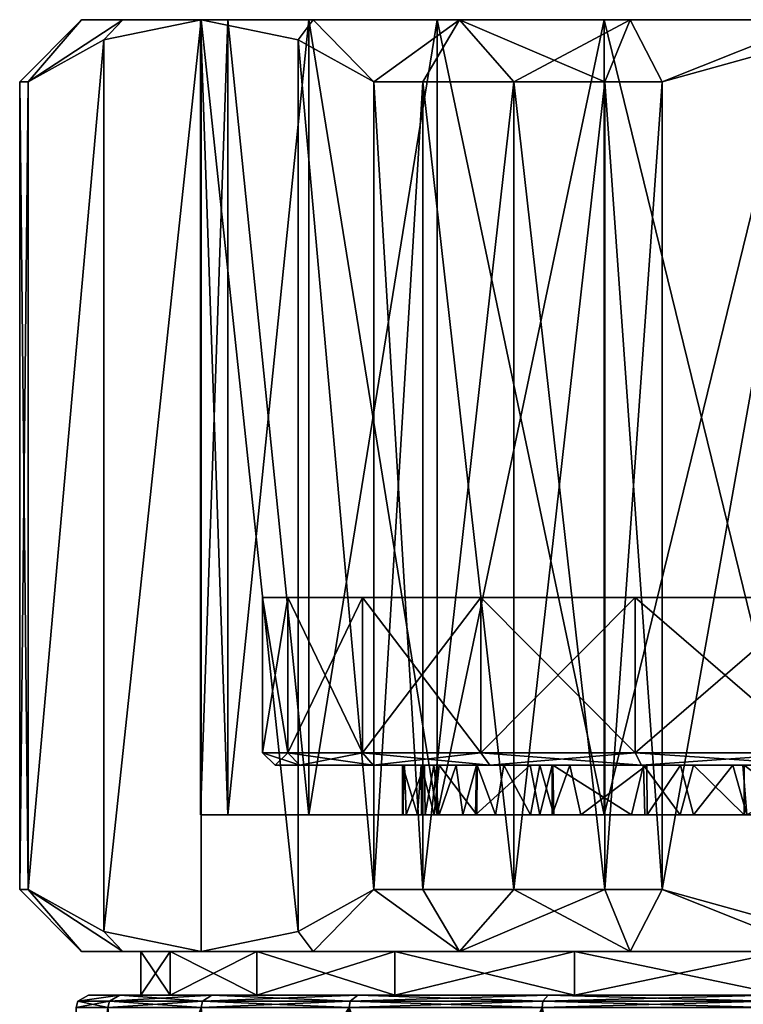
# Model space of a CAD drawing. Extents: x -0.144 to 0.144, y -0.21 to -0.001.
# Tile 253 of 256: x -0.091 to -0.079, y -0.017 to -0.001. Entities that reach past the tile are written whole.
import ezdxf

# ---------------------------------------------------------------- set-up
doc = ezdxf.new("R2010")
doc.units = 0
doc.layers.add('mesh', color=7, linetype='CONTINUOUS')

msp = doc.modelspace()

# ---------------------------------------------------------------- meshes
at = {"layer": 'mesh'}
mesh = msp.add_polyface(dxfattribs=at)
corners = [(-0.089603, -0.001798, 0.006259), (-0.090822, -0.015475, 0.004147), (-0.090822, -0.002475, 0.004147), (-0.089603, -0.016152, 0.006259), (-0.089603, -0.001798, -0.003321), (-0.090822, -0.015475, -0.001209), (-0.089603, -0.016152, -0.003321), (-0.090822, -0.002475, -0.001209), (-0.088535, -0.016475, -0.002145), (-0.089296, -0.016475, -0.00322), (-0.089964, -0.016475, -0.000117), (-0.08901, -0.016475, 0.001469), (-0.089964, -0.016475, 0.003056), (-0.089296, -0.016475, 0.006158), (-0.090958, -0.015475, 0.003162), (-0.090958, -0.015475, 0.001469), (-0.090958, -0.015475, -0.000223), (-0.090958, -0.002475, 0.003162), (-0.090958, -0.002475, 0.001469), (-0.090958, -0.002475, -0.000223), (-0.089296, -0.001475, 0.006158), (-0.089964, -0.001475, 0.003056), (-0.089296, -0.001475, -0.00322), (-0.089964, -0.001475, -0.000117), (-0.089377, -0.020759, 0.005906), (-0.089492, -0.020799, 0.005342), (-0.089537, -0.017375, 0.005351), (-0.090048, -0.017375, 0.001469), (-0.089986, -0.020975, 0.000102), (-0.089537, -0.017375, -0.002413), (-0.089977, -0.02097, 0.001469), (-0.08901, -0.017175, 0.001469), (-0.089848, -0.017175, 0.001469), (-0.089344, -0.017175, -0.002361), (-0.088535, -0.017175, 0.005083), (-0.089344, -0.017175, 0.0053), (-0.090021, -0.017275, 0.001469), (-0.089511, -0.017275, 0.005345), (-0.089511, -0.017275, -0.002406)]
mesh.append_faces([[corners[k] for k in face] for face in [(0, 1, 2, 2), (0, 3, 1, 1), (4, 5, 6, 6), (7, 5, 4, 4), (8, 9, 10, 10), (11, 12, 13, 13), (10, 12, 11, 11), (9, 5, 10, 10), (9, 6, 5, 5), (13, 1, 3, 3), (12, 1, 13, 13), (12, 14, 1, 1), (12, 15, 14, 14), (10, 15, 12, 12), (10, 16, 15, 15), (5, 16, 10, 10), (14, 2, 1, 1), (14, 17, 2, 2), (15, 17, 14, 14), (15, 18, 17, 17), (16, 18, 15, 15), (16, 19, 18, 18), (5, 19, 16, 16), (5, 7, 19, 19), (2, 20, 0, 0), (2, 21, 20, 20), (17, 21, 2, 2), (22, 7, 4, 4), (23, 7, 22, 22), (23, 19, 7, 7), (21, 19, 23, 23), (21, 18, 19, 19), (17, 18, 21, 21), (24, 25, 26, 26), (27, 28, 29, 29), (26, 30, 27, 27), (31, 32, 33, 33), (34, 35, 32, 32), (26, 36, 37, 37), (27, 36, 26, 26), (27, 38, 36, 36), (29, 38, 27, 27), (37, 36, 35, 35), (38, 33, 36, 36), (36, 32, 35, 35), (36, 33, 32, 32)]])
mesh = msp.add_polyface(dxfattribs=at)
corners = [(-0.087048, -0.010775, 0.001469), (-0.081976, -0.010775, 0.001469), (-0.086639, -0.010775, 0.004575), (-0.086639, -0.010775, -0.001637), (-0.08544, -0.010775, -0.004531), (-0.088038, -0.001475, 0.008969), (-0.089603, -0.016152, 0.006259), (-0.089603, -0.001798, 0.006259), (-0.086474, -0.001798, 0.011679), (-0.086474, -0.016152, 0.011679), (-0.085255, -0.002475, 0.013791), (-0.085255, -0.015475, 0.013791), (-0.086474, -0.001798, -0.008741), (-0.085255, -0.015475, -0.010853), (-0.085255, -0.002475, -0.010853), (-0.088038, -0.001475, -0.006031), (-0.086474, -0.016152, -0.008741), (-0.089603, -0.001798, -0.003321), (-0.089603, -0.016152, -0.003321), (-0.086306, -0.014275, -0.005031), (-0.08424, -0.001475, -0.007723), (-0.08424, -0.014275, -0.007723), (-0.086306, -0.001475, -0.005031), (-0.087605, -0.014275, -0.001895), (-0.087605, -0.001475, -0.001895), (-0.088048, -0.014275, 0.001469), (-0.088048, -0.001475, 0.001469), (-0.087605, -0.014275, 0.004834), (-0.087605, -0.001475, 0.004834), (-0.086306, -0.014275, 0.007969), (-0.086306, -0.001475, 0.007969), (-0.08424, -0.014275, 0.010662), (-0.08424, -0.001475, 0.010662), (-0.089964, -0.001475, 0.003056), (-0.089296, -0.001475, 0.006158), (-0.086233, -0.001475, 0.011464), (-0.086233, -0.001475, -0.008526), (-0.08388, -0.001475, -0.010655), (-0.089296, -0.001475, -0.00322), (-0.089964, -0.001475, -0.000117), (-0.084469, -0.002475, 0.014402), (-0.084469, -0.015475, -0.011463), (-0.084469, -0.002475, -0.011463), (-0.08388, -0.001475, 0.013593)]
mesh.append_faces([[corners[k] for k in face] for face in [(0, 1, 2, 2), (1, 3, 4, 4), (5, 6, 7, 7), (8, 9, 5, 5), (10, 11, 8, 8), (12, 13, 14, 14), (15, 16, 12, 12), (17, 18, 15, 15), (19, 20, 21, 21), (19, 22, 20, 20), (23, 22, 19, 19), (23, 24, 22, 22), (25, 24, 23, 23), (25, 26, 24, 24), (27, 26, 25, 25), (27, 28, 26, 26), (29, 28, 27, 27), (29, 30, 28, 28), (31, 30, 29, 29), (31, 32, 30, 30), (28, 33, 26, 26), (28, 34, 33, 33), (30, 34, 28, 28), (30, 5, 34, 34), (32, 5, 30, 30), (32, 35, 5, 5), (20, 36, 37, 37), (22, 36, 20, 20), (22, 15, 36, 36), (24, 15, 22, 22), (24, 38, 15, 15), (26, 38, 24, 24), (26, 39, 38, 38), (33, 39, 26, 26), (11, 10, 40, 40), (41, 42, 14, 14), (12, 36, 15, 15), (14, 36, 12, 12), (14, 37, 36, 36), (42, 37, 14, 14), (7, 34, 5, 5), (38, 17, 15, 15), (35, 8, 5, 5), (35, 10, 8, 8), (43, 10, 35, 35), (43, 40, 10, 10)]])
mesh = msp.add_polyface(dxfattribs=at)
corners = [(-0.08544, -0.013275, 0.007469), (-0.08544, -0.010775, 0.007469), (-0.083533, -0.013275, 0.009954), (-0.086639, -0.010775, 0.004575), (-0.086639, -0.013275, 0.004575), (-0.087048, -0.010775, 0.001469), (-0.087048, -0.013275, 0.001469), (-0.086639, -0.010775, -0.001637), (-0.086639, -0.013275, -0.001637), (-0.08544, -0.010775, -0.004531), (-0.08544, -0.013275, -0.004531), (-0.083533, -0.010775, -0.007016), (-0.083533, -0.013275, -0.007016), (-0.085267, -0.013475, -0.004431), (-0.086446, -0.013475, -0.001585), (-0.086848, -0.013475, 0.001469), (-0.086446, -0.013475, 0.004523), (-0.085267, -0.013475, 0.007369), (-0.083392, -0.013475, 0.009813), (-0.084289, -0.013475, 0.004578), (-0.083931, -0.013475, 0.005487), (-0.084793, -0.013475, 0.001469), (-0.084797, -0.013475, 0.001344), (-0.084761, -0.013475, 0.00232), (-0.08444, -0.013475, 0.003857), (-0.083592, -0.013475, -0.003089), (-0.084206, -0.013475, -0.001876), (-0.083604, -0.013475, 0.006029), (-0.082739, -0.013475, 0.007462), (-0.088038, -0.001475, 0.008969), (-0.088038, -0.016475, 0.008969), (-0.089603, -0.016152, 0.006259), (-0.086474, -0.016152, 0.011679), (-0.086474, -0.001798, 0.011679), (-0.085255, -0.015475, 0.013791), (-0.086474, -0.001798, -0.008741), (-0.086474, -0.016152, -0.008741), (-0.085255, -0.015475, -0.010853), (-0.088038, -0.001475, -0.006031), (-0.088038, -0.016475, -0.006031), (-0.089603, -0.016152, -0.003321), (-0.084469, -0.002475, 0.014402), (-0.084469, -0.015475, 0.014402), (-0.084469, -0.015475, -0.011463), (-0.085255, -0.002475, -0.010853), (-0.083003, -0.015475, -0.012309), (-0.084469, -0.002475, -0.011463), (-0.084497, -0.013475, -0.000931)]
mesh.append_faces([[corners[k] for k in face] for face in [(0, 1, 2, 2), (0, 3, 1, 1), (4, 3, 0, 0), (4, 5, 3, 3), (6, 5, 4, 4), (6, 7, 5, 5), (8, 7, 6, 6), (8, 9, 7, 7), (10, 9, 8, 8), (10, 11, 9, 9), (12, 11, 10, 10), (10, 13, 12, 12), (10, 14, 13, 13), (8, 14, 10, 10), (8, 15, 14, 14), (6, 15, 8, 8), (6, 16, 15, 15), (4, 16, 6, 6), (4, 17, 16, 16), (0, 17, 4, 4), (0, 18, 17, 17), (2, 18, 0, 0), (19, 17, 20, 20), (19, 16, 17, 17), (15, 21, 22, 22), (15, 23, 21, 21), (16, 23, 15, 15), (16, 24, 23, 23), (19, 24, 16, 16), (14, 25, 13, 13), (14, 26, 25, 25), (17, 27, 20, 20), (18, 28, 17, 17), (29, 30, 31, 31), (29, 32, 30, 30), (33, 34, 32, 32), (35, 36, 37, 37), (38, 39, 36, 36), (38, 40, 39, 39), (34, 41, 42, 42), (43, 44, 37, 37), (45, 46, 43, 43), (47, 15, 22, 22), (47, 14, 15, 15), (47, 26, 14, 14)]])
mesh = msp.add_polyface(dxfattribs=at)
corners = [(-0.078512, -0.010775, 0.007469), (-0.081048, -0.010775, 0.011861), (-0.083533, -0.010775, 0.009954), (-0.08544, -0.010775, 0.007469), (-0.078154, -0.010775, 0.01306), (-0.086639, -0.010775, 0.004575), (-0.081976, -0.010775, 0.001469), (-0.078512, -0.010775, -0.004531), (-0.083533, -0.010775, -0.007016), (-0.081048, -0.010775, -0.008923), (-0.08544, -0.010775, -0.004531), (-0.087048, -0.010775, 0.001469), (-0.086639, -0.010775, -0.001637), (-0.078154, -0.010775, -0.010122), (-0.080616, -0.002475, -0.013531), (-0.080616, -0.015475, -0.013531), (-0.078177, -0.001798, -0.013531), (-0.078177, -0.001798, 0.016469), (-0.080616, -0.015475, 0.016469), (-0.080616, -0.002475, 0.016469), (-0.081548, -0.014275, -0.009789), (-0.081548, -0.001475, -0.009789), (-0.078413, -0.001475, -0.011088), (-0.08424, -0.014275, -0.007723), (-0.08424, -0.001475, -0.007723), (-0.081548, -0.014275, 0.012728), (-0.08424, -0.001475, 0.010662), (-0.08424, -0.014275, 0.010662), (-0.081548, -0.001475, 0.012728), (-0.078413, -0.014275, 0.014026), (-0.078413, -0.001475, 0.014026), (-0.081132, -0.001475, 0.01518), (-0.078111, -0.001475, 0.016153), (-0.086233, -0.001475, 0.011464), (-0.08388, -0.001475, 0.013593), (-0.08388, -0.001475, -0.010655), (-0.078111, -0.001475, -0.013215), (-0.081132, -0.001475, -0.012242), (-0.081537, -0.015475, 0.016094), (-0.081537, -0.002475, 0.016094), (-0.083003, -0.015475, 0.015248), (-0.083003, -0.002475, 0.015248), (-0.084469, -0.015475, 0.014402), (-0.084469, -0.002475, 0.014402), (-0.083003, -0.015475, -0.012309), (-0.083003, -0.002475, -0.012309), (-0.084469, -0.002475, -0.011463), (-0.081537, -0.015475, -0.013156), (-0.081537, -0.002475, -0.013156)]
mesh.append_faces([[corners[k] for k in face] for face in [(0, 1, 2, 2), (3, 0, 2, 2), (0, 4, 1, 1), (5, 0, 3, 3), (5, 6, 0, 0), (7, 8, 9, 9), (7, 10, 8, 8), (6, 10, 7, 7), (11, 12, 6, 6), (9, 13, 7, 7), (0, 6, 7, 7), (14, 15, 16, 16), (17, 18, 19, 19), (20, 21, 22, 22), (23, 24, 21, 21), (25, 26, 27, 27), (25, 28, 26, 26), (29, 28, 25, 25), (29, 30, 28, 28), (30, 31, 28, 28), (30, 32, 31, 31), (28, 33, 26, 26), (28, 34, 33, 33), (31, 34, 28, 28), (24, 35, 21, 21), (21, 36, 22, 22), (21, 37, 36, 36), (35, 37, 21, 21), (38, 39, 19, 19), (40, 41, 39, 39), (42, 43, 41, 41), (44, 45, 46, 46), (47, 48, 45, 45), (15, 14, 48, 48), (36, 14, 16, 16), (37, 14, 36, 36), (37, 48, 14, 14), (35, 48, 37, 37), (35, 45, 48, 48), (46, 45, 35, 35), (32, 19, 31, 31), (32, 17, 19, 19), (34, 41, 43, 43), (31, 41, 34, 34), (31, 39, 41, 41), (19, 39, 31, 31)]])
mesh = msp.add_polyface(dxfattribs=at)
corners = [(-0.078154, -0.013275, 0.01306), (-0.081048, -0.010775, 0.011861), (-0.078154, -0.010775, 0.01306), (-0.081048, -0.013275, 0.011861), (-0.083533, -0.010775, 0.009954), (-0.083533, -0.013275, 0.009954), (-0.08544, -0.010775, 0.007469), (-0.083533, -0.013275, -0.007016), (-0.081048, -0.010775, -0.008923), (-0.083533, -0.010775, -0.007016), (-0.081048, -0.013275, -0.008923), (-0.078154, -0.010775, -0.010122), (-0.078154, -0.013275, -0.010122), (-0.080948, -0.013475, -0.00875), (-0.078102, -0.013475, -0.009929), (-0.083392, -0.013475, -0.006875), (-0.085267, -0.013475, -0.004431), (-0.080948, -0.013475, 0.011688), (-0.083392, -0.013475, 0.009813), (-0.078102, -0.013475, 0.012867), (-0.079294, -0.013475, -0.007236), (-0.078011, -0.013475, -0.00782), (-0.079314, -0.013475, 0.010216), (-0.079475, -0.013475, 0.010156), (-0.08011, -0.013475, -0.006864), (-0.083164, -0.013475, -0.003934), (-0.082583, -0.013475, -0.004719), (-0.083592, -0.013475, -0.003089), (-0.077762, -0.013475, 0.010787), (-0.07731, -0.013475, 0.010953), (-0.085267, -0.013475, 0.007369), (-0.082739, -0.013475, 0.007462), (-0.083604, -0.013475, 0.006029), (-0.082385, -0.013475, 0.007872), (-0.082101, -0.013475, 0.008201), (-0.080861, -0.013475, 0.009225), (-0.080322, -0.013475, 0.00967), (-0.078177, -0.001798, -0.013531), (-0.080616, -0.015475, -0.013531), (-0.078177, -0.016152, -0.013531), (-0.078177, -0.001798, 0.016469), (-0.078177, -0.016152, 0.016469), (-0.080616, -0.015475, 0.016469), (-0.081548, -0.014275, -0.009789), (-0.078413, -0.001475, -0.011088), (-0.078413, -0.014275, -0.011088), (-0.08424, -0.014275, -0.007723), (-0.081548, -0.001475, -0.009789), (-0.081537, -0.015475, 0.016094), (-0.080616, -0.002475, 0.016469), (-0.083003, -0.015475, 0.015248), (-0.081537, -0.002475, 0.016094), (-0.084469, -0.015475, 0.014402), (-0.083003, -0.002475, 0.015248), (-0.081537, -0.015475, -0.013156), (-0.083003, -0.002475, -0.012309), (-0.083003, -0.015475, -0.012309), (-0.081537, -0.002475, -0.013156), (-0.080918, -0.013475, -0.006316), (-0.082373, -0.013475, -0.00492)]
mesh.append_faces([[corners[k] for k in face] for face in [(0, 1, 2, 2), (3, 1, 0, 0), (3, 4, 1, 1), (5, 4, 3, 3), (5, 6, 4, 4), (7, 8, 9, 9), (10, 8, 7, 7), (10, 11, 8, 8), (12, 11, 10, 10), (12, 13, 14, 14), (10, 13, 12, 12), (10, 15, 13, 13), (7, 15, 10, 10), (7, 16, 15, 15), (5, 17, 18, 18), (3, 17, 5, 5), (3, 19, 17, 17), (0, 19, 3, 3), (14, 20, 21, 21), (13, 20, 14, 14), (22, 23, 17, 17), (13, 24, 20, 20), (19, 22, 17, 17), (16, 25, 26, 26), (16, 27, 25, 25), (19, 28, 22, 22), (19, 29, 28, 28), (30, 31, 32, 32), (18, 33, 31, 31), (18, 34, 33, 33), (18, 35, 34, 34), (17, 35, 18, 18), (17, 36, 35, 35), (23, 36, 17, 17), (37, 38, 39, 39), (40, 41, 42, 42), (43, 44, 45, 45), (46, 47, 43, 43), (48, 49, 42, 42), (50, 51, 48, 48), (52, 53, 50, 50), (54, 55, 56, 56), (38, 57, 54, 54), (13, 58, 24, 24), (15, 58, 13, 13), (59, 58, 15, 15)]])
mesh = msp.add_polyface(dxfattribs=at)
corners = [(-0.083824, -0.014275, 0.005716), (-0.083931, -0.013475, 0.005487), (-0.083604, -0.013475, 0.006029), (-0.084206, -0.014275, 0.004813), (-0.084289, -0.013475, 0.004578), (-0.084432, -0.014275, 0.003853), (-0.08444, -0.013475, 0.003857), (-0.084736, -0.014275, 0.002565), (-0.084761, -0.013475, 0.00232), (-0.084797, -0.014275, 0.001597), (-0.084793, -0.013475, 0.001469), (-0.084784, -0.014275, 0.001471), (-0.084797, -0.013475, 0.001344), (-0.084554, -0.014275, -0.000698), (-0.083599, -0.014275, -0.003094), (-0.084206, -0.013475, -0.001876), (-0.084288, -0.014275, -0.001642), (-0.083592, -0.013475, -0.003089), (-0.086306, -0.014275, 0.007969), (-0.083619, -0.014275, 0.006037), (-0.08424, -0.014275, 0.010662), (-0.087605, -0.014275, -0.001895), (-0.084489, -0.014275, -0.000928), (-0.086306, -0.014275, -0.005031), (-0.0833, -0.014275, -0.003723), (-0.08424, -0.014275, -0.007723), (-0.088048, -0.014275, 0.001469), (-0.087605, -0.014275, 0.004834), (-0.082029, -0.016475, -0.010623), (-0.086233, -0.016475, -0.008526), (-0.084921, -0.016475, -0.008404), (-0.08388, -0.016475, -0.010655), (-0.084921, -0.016475, 0.011342), (-0.086233, -0.016475, 0.011464), (-0.08388, -0.016475, 0.013593), (-0.08714, -0.016475, 0.00845), (-0.085255, -0.015475, 0.013791), (-0.084469, -0.015475, 0.014402), (-0.083003, -0.015475, 0.015248), (-0.085255, -0.015475, -0.010853), (-0.084469, -0.015475, -0.011463), (-0.083003, -0.015475, -0.012309), (-0.08714, -0.017175, -0.005512), (-0.084921, -0.017175, -0.008404), (-0.082029, -0.017175, 0.013561), (-0.084921, -0.017175, 0.011342), (-0.084497, -0.013475, -0.000931), (-0.085513, -0.017175, -0.008996), (-0.082448, -0.017175, -0.011348), (-0.085513, -0.017175, 0.011934), (-0.082448, -0.017175, 0.014286), (-0.085636, -0.017275, -0.009118)]
mesh.append_faces([[corners[k] for k in face] for face in [(0, 1, 2, 2), (3, 1, 0, 0), (3, 4, 1, 1), (5, 4, 3, 3), (5, 6, 4, 4), (7, 6, 5, 5), (7, 8, 6, 6), (9, 8, 7, 7), (9, 10, 8, 8), (11, 10, 9, 9), (11, 12, 10, 10), (13, 12, 11, 11), (14, 15, 16, 16), (14, 17, 15, 15), (18, 19, 20, 20), (18, 0, 19, 19), (21, 16, 22, 22), (21, 14, 16, 16), (23, 24, 14, 14), (25, 24, 23, 23), (5, 26, 7, 7), (3, 27, 5, 5), (26, 9, 7, 7), (26, 11, 9, 9), (21, 13, 11, 11), (28, 29, 30, 30), (28, 31, 29, 29), (32, 33, 34, 34), (35, 33, 32, 32), (36, 34, 33, 33), (37, 34, 36, 36), (37, 38, 34, 34), (31, 39, 29, 29), (31, 40, 39, 39), (31, 41, 40, 40), (30, 42, 43, 43), (32, 44, 45, 45), (13, 46, 12, 12), (22, 46, 13, 13), (16, 46, 22, 22), (16, 15, 46, 46), (43, 47, 48, 48), (42, 47, 43, 43), (44, 49, 45, 45), (44, 50, 49, 49), (51, 48, 47, 47)]])
mesh = msp.add_polyface(dxfattribs=at)
corners = [(-0.081927, -0.014275, 0.008378), (-0.080861, -0.013475, 0.009225), (-0.080858, -0.014275, 0.009217), (-0.082101, -0.013475, 0.008201), (-0.082386, -0.014275, 0.007873), (-0.082385, -0.013475, 0.007872), (-0.082582, -0.014275, 0.007657), (-0.082739, -0.013475, 0.007462), (-0.083619, -0.014275, 0.006037), (-0.083604, -0.013475, 0.006029), (-0.083824, -0.014275, 0.005716), (-0.0833, -0.014275, -0.003723), (-0.083592, -0.013475, -0.003089), (-0.083599, -0.014275, -0.003094), (-0.083164, -0.013475, -0.003934), (-0.082736, -0.014275, -0.004526), (-0.082583, -0.013475, -0.004719), (-0.082359, -0.014275, -0.004907), (-0.082373, -0.013475, -0.00492), (-0.081111, -0.014275, -0.006167), (-0.083392, -0.013475, -0.006875), (-0.085267, -0.013475, -0.004431), (-0.08424, -0.014275, 0.010662), (-0.081548, -0.014275, 0.012728), (-0.08424, -0.014275, -0.007723), (-0.080893, -0.014275, -0.006323), (-0.081548, -0.014275, -0.009789), (-0.082029, -0.016475, -0.010623), (-0.081132, -0.016475, -0.012242), (-0.08388, -0.016475, -0.010655), (-0.082029, -0.016475, 0.013561), (-0.08388, -0.016475, 0.013593), (-0.081132, -0.016475, 0.01518), (-0.084921, -0.016475, 0.011342), (-0.081537, -0.015475, 0.016094), (-0.083003, -0.015475, 0.015248), (-0.083003, -0.015475, -0.012309), (-0.081537, -0.015475, -0.013156), (-0.080616, -0.015475, -0.013531), (-0.084921, -0.017175, -0.008404), (-0.082029, -0.017175, -0.010623), (-0.084921, -0.016475, -0.008404), (-0.082029, -0.017175, 0.013561), (-0.078662, -0.017175, 0.014956), (-0.080918, -0.013475, -0.006316), (-0.082448, -0.017175, -0.011348), (-0.082448, -0.017175, 0.014286), (-0.082535, -0.017275, 0.014436), (-0.085513, -0.017175, 0.011934), (-0.082535, -0.017275, -0.011498), (-0.078879, -0.017175, -0.012827)]
mesh.append_faces([[corners[k] for k in face] for face in [(0, 1, 2, 2), (0, 3, 1, 1), (4, 3, 0, 0), (4, 5, 3, 3), (6, 5, 4, 4), (6, 7, 5, 5), (8, 7, 6, 6), (8, 9, 7, 7), (10, 9, 8, 8), (11, 12, 13, 13), (11, 14, 12, 12), (15, 14, 11, 11), (15, 16, 14, 14), (17, 16, 15, 15), (17, 18, 16, 16), (19, 18, 17, 17), (20, 16, 18, 18), (21, 16, 20, 20), (22, 2, 23, 23), (22, 0, 2, 2), (4, 0, 22, 22), (22, 6, 4, 4), (22, 8, 6, 6), (24, 15, 11, 11), (17, 15, 24, 24), (24, 19, 17, 17), (24, 25, 19, 19), (26, 25, 24, 24), (27, 28, 29, 29), (30, 31, 32, 32), (33, 31, 30, 30), (31, 34, 32, 32), (31, 35, 34, 34), (28, 36, 29, 29), (28, 37, 36, 36), (38, 37, 28, 28), (27, 39, 40, 40), (41, 39, 27, 27), (30, 42, 33, 33), (30, 43, 42, 42), (19, 44, 18, 18), (25, 44, 19, 19), (39, 45, 40, 40), (43, 46, 42, 42), (47, 48, 46, 46), (49, 50, 45, 45)]])
mesh = msp.add_polyface(dxfattribs=at)
corners = [(-0.080112, -0.014275, 0.009802), (-0.080322, -0.013475, 0.00967), (-0.079475, -0.013475, 0.010156), (-0.080858, -0.014275, 0.009217), (-0.080861, -0.013475, 0.009225), (-0.079293, -0.014275, -0.007233), (-0.08011, -0.013475, -0.006864), (-0.080323, -0.014275, -0.006731), (-0.079294, -0.013475, -0.007236), (-0.078252, -0.014275, -0.00774), (-0.078011, -0.013475, -0.00782), (-0.077777, -0.014275, -0.007879), (-0.077776, -0.013475, -0.007882), (-0.077066, -0.013475, -0.00807), (-0.078102, -0.013475, -0.009929), (-0.081548, -0.014275, 0.012728), (-0.077761, -0.014275, 0.010773), (-0.078413, -0.014275, 0.014026), (-0.078413, -0.014275, -0.011088), (-0.077307, -0.014275, -0.008016), (-0.081548, -0.014275, -0.009789), (-0.080893, -0.014275, -0.006323), (-0.078662, -0.016475, -0.012017), (-0.081132, -0.016475, -0.012242), (-0.082029, -0.016475, -0.010623), (-0.078111, -0.016475, -0.013215), (-0.082029, -0.016475, 0.013561), (-0.078111, -0.016475, 0.016153), (-0.078662, -0.016475, 0.014956), (-0.081132, -0.016475, 0.01518), (-0.080616, -0.015475, 0.016469), (-0.078177, -0.016152, 0.016469), (-0.081537, -0.015475, 0.016094), (-0.080616, -0.015475, -0.013531), (-0.078177, -0.016152, -0.013531), (-0.082029, -0.017175, -0.010623), (-0.078662, -0.017175, -0.012017), (-0.078662, -0.017175, 0.014956), (-0.075048, -0.017175, 0.015432), (-0.079251, -0.014275, 0.010268), (-0.077762, -0.013475, 0.010787), (-0.079314, -0.013475, 0.010216), (-0.080918, -0.013475, -0.006316), (-0.078879, -0.017175, -0.012827), (-0.082448, -0.017175, -0.011348), (-0.078879, -0.017175, 0.015765), (-0.082448, -0.017175, 0.014286), (-0.078923, -0.017275, 0.015932), (-0.078923, -0.017275, -0.012994), (-0.075048, -0.017175, -0.013331)]
mesh.append_faces([[corners[k] for k in face] for face in [(0, 1, 2, 2), (3, 1, 0, 0), (3, 4, 1, 1), (5, 6, 7, 7), (5, 8, 6, 6), (9, 8, 5, 5), (9, 10, 8, 8), (11, 10, 9, 9), (11, 12, 10, 10), (12, 13, 14, 14), (14, 10, 12, 12), (15, 16, 17, 17), (15, 3, 0, 0), (18, 19, 11, 11), (18, 5, 20, 20), (18, 9, 5, 5), (11, 9, 18, 18), (20, 7, 21, 21), (5, 7, 20, 20), (22, 23, 24, 24), (22, 25, 23, 23), (26, 27, 28, 28), (26, 29, 27, 27), (27, 30, 31, 31), (29, 30, 27, 27), (29, 32, 30, 30), (25, 33, 23, 23), (25, 34, 33, 33), (22, 35, 36, 36), (24, 35, 22, 22), (28, 37, 26, 26), (28, 38, 37, 37), (39, 40, 16, 16), (39, 41, 40, 40), (39, 2, 41, 41), (0, 2, 39, 39), (7, 42, 21, 21), (7, 6, 42, 42), (15, 39, 16, 16), (15, 0, 39, 39), (35, 43, 36, 36), (35, 44, 43, 43), (37, 45, 46, 46), (38, 45, 37, 37), (47, 46, 45, 45), (48, 49, 43, 43)]])
mesh = msp.add_polyface(dxfattribs=at)
corners = [(-0.087605, -0.014275, 0.004834), (-0.083824, -0.014275, 0.005716), (-0.086306, -0.014275, 0.007969), (-0.086306, -0.014275, -0.005031), (-0.083599, -0.014275, -0.003094), (-0.087605, -0.014275, -0.001895), (-0.084432, -0.014275, 0.003853), (-0.088048, -0.014275, 0.001469), (-0.084206, -0.014275, 0.004813), (-0.084784, -0.014275, 0.001471), (-0.084489, -0.014275, -0.000928), (-0.084554, -0.014275, -0.000698), (-0.088535, -0.016475, -0.002145), (-0.089964, -0.016475, -0.000117), (-0.08901, -0.016475, 0.001469), (-0.08714, -0.016475, -0.005512), (-0.089296, -0.016475, -0.00322), (-0.088038, -0.016475, -0.006031), (-0.084921, -0.016475, -0.008404), (-0.086233, -0.016475, -0.008526), (-0.08714, -0.016475, 0.00845), (-0.088038, -0.016475, 0.008969), (-0.086233, -0.016475, 0.011464), (-0.088535, -0.016475, 0.005083), (-0.089296, -0.016475, 0.006158), (-0.086474, -0.016152, 0.011679), (-0.085255, -0.015475, 0.013791), (-0.086474, -0.016152, -0.008741), (-0.085255, -0.015475, -0.010853), (-0.089603, -0.016152, -0.003321), (-0.089603, -0.016152, 0.006259), (-0.08714, -0.017175, -0.005512), (-0.088535, -0.017175, -0.002145), (-0.08901, -0.017175, 0.001469), (-0.088535, -0.017175, 0.005083), (-0.08714, -0.017175, 0.00845), (-0.084921, -0.017175, 0.011342), (-0.084921, -0.016475, 0.011342), (-0.087865, -0.017175, -0.005931), (-0.085513, -0.017175, -0.008996), (-0.089344, -0.017175, -0.002361), (-0.089848, -0.017175, 0.001469), (-0.089344, -0.017175, 0.0053), (-0.087865, -0.017175, 0.008869), (-0.085513, -0.017175, 0.011934), (-0.085636, -0.017275, 0.012057), (-0.088015, -0.017275, 0.008956), (-0.089511, -0.017275, -0.002406), (-0.088015, -0.017275, -0.006017)]
mesh.append_faces([[corners[k] for k in face] for face in [(0, 1, 2, 2), (3, 4, 5, 5), (6, 0, 7, 7), (8, 1, 0, 0), (5, 9, 7, 7), (10, 11, 5, 5), (12, 13, 14, 14), (15, 16, 12, 12), (15, 17, 16, 16), (18, 17, 15, 15), (18, 19, 17, 17), (20, 21, 22, 22), (23, 21, 20, 20), (23, 24, 21, 21), (14, 24, 23, 23), (25, 22, 21, 21), (26, 22, 25, 25), (19, 27, 17, 17), (19, 28, 27, 27), (17, 29, 16, 16), (24, 30, 21, 21), (15, 31, 18, 18), (15, 32, 31, 31), (12, 32, 15, 15), (12, 33, 32, 32), (14, 33, 12, 12), (14, 34, 33, 33), (23, 34, 14, 14), (23, 35, 34, 34), (20, 35, 23, 23), (20, 36, 35, 35), (37, 36, 20, 20), (31, 38, 39, 39), (32, 38, 31, 31), (32, 40, 38, 38), (33, 40, 32, 32), (34, 41, 33, 33), (35, 42, 34, 34), (35, 43, 42, 42), (36, 43, 35, 35), (36, 44, 43, 43), (45, 43, 44, 44), (46, 42, 43, 43), (47, 38, 40, 40), (48, 39, 38, 38)]])
mesh = msp.add_polyface(dxfattribs=at)
corners = [(-0.088619, -0.020675, -0.00492), (-0.088706, -0.021443, -0.00496), (-0.087782, -0.021449, -0.006554), (-0.08771, -0.020675, -0.006506), (-0.086708, -0.02121, -0.008062), (-0.086662, -0.020675, -0.008024), (-0.088038, -0.020675, -0.006031), (-0.088735, -0.021702, -0.004974), (-0.087978, -0.022492, -0.006677), (-0.086729, -0.021445, -0.008079), (-0.086757, -0.021764, -0.008102), (-0.088783, -0.022138, -0.004997), (-0.089298, -0.02169, -0.003454), (-0.089188, -0.020751, -0.003368), (-0.089295, -0.02169, 0.006399), (-0.088733, -0.021702, 0.007911), (-0.088779, -0.02212, 0.007933), (-0.088705, -0.021444, 0.007898), (-0.089215, -0.020741, 0.006323), (-0.088619, -0.020675, 0.007858), (-0.088038, -0.020675, 0.008969), (-0.087709, -0.020675, 0.009446), (-0.087781, -0.021449, 0.009493), (-0.086729, -0.021445, 0.011018), (-0.086662, -0.020675, 0.010963), (-0.086757, -0.021764, 0.01104), (-0.087977, -0.022492, 0.009617), (-0.086778, -0.02201, 0.011058), (-0.088038, -0.017375, 0.008969), (-0.085655, -0.017375, 0.012076), (-0.089537, -0.017375, 0.005351), (-0.088038, -0.017375, -0.006031), (-0.089537, -0.017375, -0.002413), (-0.088015, -0.017275, 0.008956), (-0.089511, -0.017275, 0.005345), (-0.088015, -0.017275, -0.006017), (-0.089511, -0.017275, -0.002406), (-0.085636, -0.017275, -0.009118), (-0.085655, -0.017375, -0.009137), (-0.089344, -0.017175, 0.0053), (-0.087865, -0.017175, -0.005931)]
mesh.append_faces([[corners[k] for k in face] for face in [(0, 1, 2, 2), (3, 4, 5, 5), (3, 2, 4, 4), (6, 2, 3, 3), (6, 0, 2, 2), (7, 2, 1, 1), (7, 8, 2, 2), (2, 9, 4, 4), (2, 10, 9, 9), (8, 10, 2, 2), (11, 7, 12, 12), (1, 12, 7, 7), (1, 13, 12, 12), (0, 13, 1, 1), (14, 15, 16, 16), (17, 15, 14, 14), (18, 17, 14, 14), (19, 17, 18, 18), (20, 21, 22, 22), (23, 21, 24, 24), (23, 22, 21, 21), (25, 22, 23, 23), (25, 26, 22, 22), (27, 26, 25, 25), (17, 22, 15, 15), (17, 20, 22, 22), (19, 20, 17, 17), (28, 20, 19, 19), (28, 21, 20, 20), (29, 21, 28, 28), (29, 24, 21, 21), (18, 28, 19, 19), (18, 30, 28, 28), (13, 31, 32, 32), (0, 31, 13, 13), (31, 6, 3, 3), (0, 6, 31, 31), (28, 33, 29, 29), (28, 34, 33, 33), (30, 34, 28, 28), (32, 35, 36, 36), (31, 35, 32, 32), (31, 37, 35, 35), (38, 37, 31, 31), (34, 39, 33, 33), (35, 40, 36, 36)]])
mesh = msp.add_polyface(dxfattribs=at)
corners = [(-0.084395, -0.021518, -0.010288), (-0.083287, -0.02132, -0.011066), (-0.084299, -0.021069, -0.010266), (-0.08165, -0.02223, -0.012017), (-0.084487, -0.022009, -0.010293), (-0.086729, -0.021445, -0.008079), (-0.086708, -0.02121, -0.008062), (-0.086757, -0.021764, -0.008102), (-0.08252, -0.021534, -0.011469), (-0.085638, -0.020781, -0.009122), (-0.086662, -0.020675, -0.008024), (-0.085335, -0.020812, -0.009448), (-0.083146, -0.022314, 0.014181), (-0.082961, -0.021418, 0.01418), (-0.082675, -0.021495, 0.014386), (-0.085668, -0.021814, 0.01219), (-0.086778, -0.02201, 0.011058), (-0.086757, -0.021764, 0.01104), (-0.085615, -0.020811, 0.012037), (-0.085508, -0.020825, 0.012146), (-0.086729, -0.021445, 0.011018), (-0.086662, -0.020675, 0.010963), (-0.084463, -0.022014, 0.013251), (-0.084282, -0.021062, 0.013233), (-0.084837, -0.020912, 0.012834), (-0.085655, -0.017375, -0.009137), (-0.082548, -0.017375, 0.01446), (-0.082542, -0.021531, 0.014447), (-0.085655, -0.017375, 0.012076), (-0.08771, -0.020675, -0.006506), (-0.088038, -0.017375, -0.006031), (-0.082548, -0.017375, -0.011521), (-0.085636, -0.017275, 0.012057), (-0.082535, -0.017275, 0.014436), (-0.088015, -0.017275, 0.008956), (-0.082535, -0.017275, -0.011498), (-0.085636, -0.017275, -0.009118), (-0.085513, -0.017175, 0.011934), (-0.087865, -0.017175, 0.008869), (-0.085513, -0.017175, -0.008996), (-0.088015, -0.017275, -0.006017), (-0.082448, -0.017175, -0.011348)]
mesh.append_faces([[corners[k] for k in face] for face in [(0, 1, 2, 2), (0, 3, 1, 1), (4, 3, 0, 0), (5, 0, 6, 6), (5, 4, 0, 0), (7, 4, 5, 5), (3, 8, 1, 1), (9, 10, 6, 6), (0, 9, 6, 6), (0, 11, 9, 9), (2, 11, 0, 0), (12, 13, 14, 14), (15, 16, 17, 17), (18, 19, 15, 15), (20, 15, 17, 17), (20, 18, 15, 15), (21, 18, 20, 20), (22, 23, 13, 13), (24, 23, 22, 22), (15, 24, 22, 22), (19, 24, 15, 15), (25, 9, 11, 11), (26, 27, 14, 14), (19, 18, 28, 28), (28, 24, 19, 19), (28, 23, 24, 24), (26, 23, 28, 28), (26, 13, 23, 23), (14, 13, 26, 26), (18, 21, 28, 28), (25, 10, 9, 9), (25, 29, 10, 10), (30, 29, 25, 25), (2, 25, 11, 11), (2, 31, 25, 25), (1, 31, 2, 2), (1, 8, 31, 31), (26, 32, 33, 33), (28, 32, 26, 26), (28, 34, 32, 32), (25, 35, 36, 36), (31, 35, 25, 25), (32, 37, 33, 33), (34, 38, 32, 32), (36, 39, 40, 40), (35, 41, 36, 36)]])
mesh = msp.add_polyface(dxfattribs=at)
corners = [(-0.078559, -0.02292, -0.013127), (-0.078493, -0.022502, -0.013096), (-0.078915, -0.022414, -0.012968), (-0.078744, -0.024075, -0.013279), (-0.081966, -0.02352, -0.012134), (-0.082101, -0.023946, -0.012235), (-0.078896, -0.024833, -0.01351), (-0.078615, -0.023304, -0.013152), (-0.081741, -0.022659, -0.012026), (-0.081846, -0.02309, -0.012064), (-0.078091, -0.022586, -0.013219), (-0.08165, -0.02223, -0.012017), (-0.081545, -0.021806, -0.011981), (-0.08252, -0.021534, -0.011469), (-0.080703, -0.022041, -0.012424), (-0.075277, -0.024314, -0.013712), (-0.07859, -0.023308, 0.016096), (-0.078718, -0.024079, 0.016223), (-0.081945, -0.023525, 0.015082), (-0.080193, -0.023012, 0.015618), (-0.08172, -0.022664, 0.014974), (-0.075224, -0.024314, 0.016651), (-0.078461, -0.022489, 0.016009), (-0.077328, -0.022697, 0.016295), (-0.078914, -0.022406, 0.015895), (-0.080067, -0.022195, 0.015605), (-0.081523, -0.021804, 0.014924), (-0.083146, -0.022314, 0.014181), (-0.07893, -0.017375, -0.01302), (-0.07893, -0.017375, 0.015958), (-0.075048, -0.017375, 0.016469), (-0.082542, -0.021531, 0.014447), (-0.082548, -0.017375, 0.01446), (-0.082548, -0.017375, -0.011521), (-0.082535, -0.017275, 0.014436), (-0.078923, -0.017275, 0.015932), (-0.078923, -0.017275, -0.012994), (-0.082535, -0.017275, -0.011498), (-0.075048, -0.017275, -0.013504), (-0.082448, -0.017175, 0.014286), (-0.078879, -0.017175, -0.012827)]
mesh.append_faces([[corners[k] for k in face] for face in [(0, 1, 2, 2), (3, 4, 5, 5), (6, 3, 5, 5), (7, 8, 9, 9), (7, 0, 8, 8), (10, 0, 7, 7), (10, 1, 0, 0), (11, 12, 13, 13), (14, 12, 11, 11), (0, 11, 8, 8), (0, 14, 11, 11), (2, 14, 0, 0), (3, 9, 4, 4), (3, 7, 9, 9), (15, 7, 3, 3), (16, 17, 18, 18), (19, 18, 20, 20), (19, 16, 18, 18), (16, 21, 17, 17), (16, 22, 23, 23), (16, 24, 22, 22), (19, 24, 16, 16), (19, 25, 24, 24), (20, 25, 19, 19), (20, 26, 25, 25), (27, 26, 20, 20), (28, 2, 1, 1), (29, 24, 25, 25), (29, 22, 24, 24), (29, 23, 22, 22), (30, 23, 29, 29), (29, 31, 32, 32), (29, 26, 31, 31), (25, 26, 29, 29), (28, 14, 2, 2), (28, 12, 14, 14), (33, 12, 28, 28), (33, 13, 12, 12), (1, 10, 28, 28), (29, 34, 35, 35), (32, 34, 29, 29), (33, 36, 37, 37), (28, 36, 33, 33), (28, 38, 36, 36), (34, 39, 35, 35), (36, 40, 37, 37)]])

doc.saveas('drawing.dxf')
